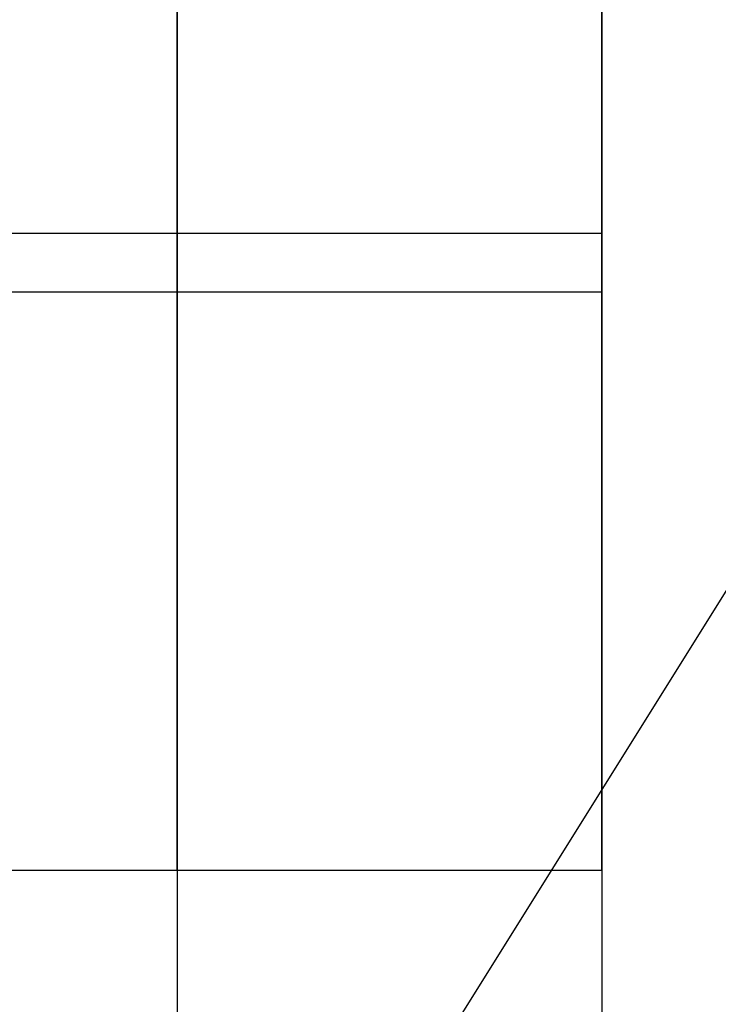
# Model space of a CAD drawing. Header units: millimetres. Extents: x 6049 to 7254, y -11340 to -10297.
# Tile 155 of 237: x 6663.29 to 6664.93, y -10644.91 to -10642.59. Entities that reach past the tile are written whole.
import ezdxf

# ---------------------------------------------------------------- set-up
doc = ezdxf.new("R2010")
doc.units = ezdxf.units.MM
doc.layers.add('luz', color=7, linetype='Continuous')

msp = doc.modelspace()

# ---------------------------------------------------------------- linework, layer by layer
at = {"color": 7, "true_color": 0xffffff}
for p, q in [((6664.6597, -10625.5962, 261.0594), (6664.6597, -10651.5962, 261.0594)), ((6663.6597, -10640.5962, 238.0594), (6663.6597, -10645.8718, 238.0594)), ((6664.6597, -10640.5962, 238.0594), (6664.6597, -10645.8718, 238.0594)), ((6663.6597, -10642.613, 252.6394), (6663.6597, -10642.5643, 252.6569)), ((6663.6597, -10642.5643, 255.462), (6663.6597, -10642.613, 255.4795)), ((6663.6597, -10642.613, 242.6394), (6663.6597, -10642.5643, 242.6569)), ((6663.6597, -10642.5643, 245.462), (6663.6597, -10642.613, 245.4795)), ((6664.6597, -10642.5643, 252.6569), (6664.6597, -10642.613, 252.6394)), ((6664.6597, -10642.613, 255.4795), (6664.6597, -10642.5643, 255.462)), ((6664.6597, -10642.5643, 242.6569), (6664.6597, -10642.613, 242.6394)), ((6664.6597, -10642.613, 245.4795), (6664.6597, -10642.5643, 245.462)), ((6663.6597, -10642.6623, 252.6236), (6663.6597, -10642.613, 252.6394)), ((6663.6597, -10642.613, 255.4795), (6663.6597, -10642.6623, 255.4953)), ((6663.6597, -10642.6623, 242.6236), (6663.6597, -10642.613, 242.6394)), ((6663.6597, -10642.613, 245.4795), (6663.6597, -10642.6623, 245.4953)), ((6664.6597, -10642.613, 252.6394), (6664.6597, -10642.6623, 252.6236)), ((6664.6597, -10642.6623, 255.4953), (6664.6597, -10642.613, 255.4795)), ((6664.6597, -10642.613, 242.6394), (6664.6597, -10642.6623, 242.6236)), ((6664.6597, -10642.6623, 245.4953), (6664.6597, -10642.613, 245.4795)), ((6663.6597, -10642.7121, 252.6094), (6663.6597, -10642.6623, 252.6236)), ((6663.6597, -10642.6623, 255.4953), (6663.6597, -10642.7121, 255.5094)), ((6663.6597, -10642.7121, 242.6094), (6663.6597, -10642.6623, 242.6236)), ((6663.6597, -10642.6623, 245.4953), (6663.6597, -10642.7121, 245.5094)), ((6664.6597, -10642.6623, 252.6236), (6664.6597, -10642.7121, 252.6094)), ((6664.6597, -10642.7121, 255.5094), (6664.6597, -10642.6623, 255.4953)), ((6664.6597, -10642.6623, 242.6236), (6664.6597, -10642.7121, 242.6094)), ((6664.6597, -10642.7121, 245.5094), (6664.6597, -10642.6623, 245.4953)), ((6663.6597, -10642.7624, 252.597), (6663.6597, -10642.7121, 252.6094)), ((6663.6597, -10642.7121, 255.5094), (6663.6597, -10642.7624, 255.5218)), ((6663.6597, -10642.7624, 242.597), (6663.6597, -10642.7121, 242.6094)), ((6663.6597, -10642.7121, 245.5094), (6663.6597, -10642.7624, 245.5218)), ((6664.6597, -10642.7121, 252.6094), (6664.6597, -10642.7624, 252.597)), ((6664.6597, -10642.7624, 255.5218), (6664.6597, -10642.7121, 255.5094)), ((6664.6597, -10642.7121, 242.6094), (6664.6597, -10642.7624, 242.597)), ((6664.6597, -10642.7624, 245.5218), (6664.6597, -10642.7121, 245.5094)), ((6663.6597, -10642.8131, 252.5864), (6663.6597, -10642.7624, 252.597)), ((6663.6597, -10642.7624, 255.5218), (6663.6597, -10642.8131, 255.5325)), ((6663.6597, -10642.8131, 242.5864), (6663.6597, -10642.7624, 242.597)), ((6663.6597, -10642.7624, 245.5218), (6663.6597, -10642.8131, 245.5325)), ((6664.6597, -10642.7624, 252.597), (6664.6597, -10642.8131, 252.5864)), ((6664.6597, -10642.8131, 255.5325), (6664.6597, -10642.7624, 255.5218)), ((6664.6597, -10642.7624, 242.597), (6664.6597, -10642.8131, 242.5864)), ((6664.6597, -10642.8131, 245.5325), (6664.6597, -10642.7624, 245.5218)), ((6663.6597, -10642.8641, 252.5775), (6663.6597, -10642.8131, 252.5864)), ((6663.6597, -10642.8131, 255.5325), (6663.6597, -10642.8641, 255.5414)), ((6663.6597, -10642.8641, 242.5775), (6663.6597, -10642.8131, 242.5864)), ((6663.6597, -10642.8131, 245.5325), (6663.6597, -10642.8641, 245.5414)), ((6664.6597, -10642.8131, 252.5864), (6664.6597, -10642.8641, 252.5775)), ((6664.6597, -10642.8641, 255.5414), (6664.6597, -10642.8131, 255.5325)), ((6664.6597, -10642.8131, 242.5864), (6664.6597, -10642.8641, 242.5775)), ((6664.6597, -10642.8641, 245.5414), (6664.6597, -10642.8131, 245.5325)), ((6663.6597, -10642.9154, 252.5704), (6663.6597, -10642.8641, 252.5775)), ((6663.6597, -10642.8641, 255.5414), (6663.6597, -10642.9154, 255.5485)), ((6663.6597, -10642.9154, 242.5704), (6663.6597, -10642.8641, 242.5775)), ((6663.6597, -10642.8641, 245.5414), (6663.6597, -10642.9154, 245.5485)), ((6664.6597, -10642.8641, 252.5775), (6664.6597, -10642.9154, 252.5704)), ((6664.6597, -10642.9154, 255.5485), (6664.6597, -10642.8641, 255.5414)), ((6664.6597, -10642.8641, 242.5775), (6664.6597, -10642.9154, 242.5704)), ((6664.6597, -10642.9154, 245.5485), (6664.6597, -10642.8641, 245.5414)), ((6663.6597, -10642.9669, 252.565), (6663.6597, -10642.9154, 252.5704)), ((6663.6597, -10642.9154, 255.5485), (6663.6597, -10642.9669, 255.5539)), ((6663.6597, -10642.9669, 242.565), (6663.6597, -10642.9154, 242.5704)), ((6663.6597, -10642.9154, 245.5485), (6663.6597, -10642.9669, 245.5539)), ((6664.6597, -10642.9154, 252.5704), (6664.6597, -10642.9669, 252.565)), ((6664.6597, -10642.9669, 255.5539), (6664.6597, -10642.9154, 255.5485)), ((6664.6597, -10642.9154, 242.5704), (6664.6597, -10642.9669, 242.565)), ((6664.6597, -10642.9669, 245.5539), (6664.6597, -10642.9154, 245.5485)), ((6663.6597, -10643.0185, 252.5614), (6663.6597, -10642.9669, 252.565)), ((6663.6597, -10642.9669, 255.5539), (6663.6597, -10643.0185, 255.5574)), ((6663.6597, -10643.0185, 242.5614), (6663.6597, -10642.9669, 242.565)), ((6663.6597, -10642.9669, 245.5539), (6663.6597, -10643.0185, 245.5574)), ((6664.6597, -10642.9669, 252.565), (6664.6597, -10643.0185, 252.5614)), ((6664.6597, -10643.0185, 255.5574), (6664.6597, -10642.9669, 255.5539)), ((6664.6597, -10642.9669, 242.565), (6664.6597, -10643.0185, 242.5614)), ((6664.6597, -10643.0185, 245.5574), (6664.6597, -10642.9669, 245.5539)), ((6663.6597, -10643.0703, 252.5597), (6663.6597, -10643.0185, 252.5614)), ((6663.6597, -10643.0185, 255.5574), (6663.6597, -10643.0703, 255.5592)), ((6663.6597, -10643.0703, 242.5597), (6663.6597, -10643.0185, 242.5614)), ((6663.6597, -10643.0185, 245.5574), (6663.6597, -10643.0703, 245.5592)), ((6664.6597, -10643.0185, 252.5614), (6664.6597, -10643.0703, 252.5597)), ((6664.6597, -10643.0703, 255.5592), (6664.6597, -10643.0185, 255.5574)), ((6664.6597, -10643.0185, 242.5614), (6664.6597, -10643.0703, 242.5597)), ((6664.6597, -10643.0703, 245.5592), (6664.6597, -10643.0185, 245.5574)), ((6663.6597, -10643.1221, 252.5597), (6663.6597, -10643.0703, 252.5597)), ((6663.6597, -10643.0703, 255.5592), (6663.6597, -10643.1221, 255.5592)), ((6663.6597, -10643.1221, 242.5597), (6663.6597, -10643.0703, 242.5597)), ((6663.6597, -10643.0703, 245.5592), (6663.6597, -10643.1221, 245.5592)), ((6664.6597, -10643.0703, 252.5597), (6664.6597, -10643.1221, 252.5597)), ((6664.6597, -10643.1221, 255.5592), (6664.6597, -10643.0703, 255.5592)), ((6664.6597, -10643.0703, 242.5597), (6664.6597, -10643.1221, 242.5597)), ((6664.6597, -10643.1221, 245.5592), (6664.6597, -10643.0703, 245.5592)), ((6662.6597, -10643.0962, 252.5594), (6664.6597, -10643.0962, 252.5594)), ((6662.6597, -10643.0962, 255.5594), (6664.6597, -10643.0962, 255.5594)), ((6662.6597, -10643.0962, 242.5594), (6664.6597, -10643.0962, 242.5594)), ((6662.6597, -10643.0962, 245.5594), (6664.6597, -10643.0962, 245.5594)), ((6663.6597, -10643.1738, 252.5614), (6663.6597, -10643.1221, 252.5597)), ((6663.6597, -10643.1221, 255.5592), (6663.6597, -10643.1738, 255.5574)), ((6663.6597, -10643.1738, 242.5614), (6663.6597, -10643.1221, 242.5597)), ((6663.6597, -10643.1221, 245.5592), (6663.6597, -10643.1738, 245.5574)), ((6664.6597, -10643.1221, 252.5597), (6664.6597, -10643.1738, 252.5614)), ((6664.6597, -10643.1738, 255.5574), (6664.6597, -10643.1221, 255.5592)), ((6664.6597, -10643.1221, 242.5597), (6664.6597, -10643.1738, 242.5614)), ((6664.6597, -10643.1738, 245.5574), (6664.6597, -10643.1221, 245.5592)), ((6663.6597, -10643.2255, 252.565), (6663.6597, -10643.1738, 252.5614)), ((6663.6597, -10643.1738, 255.5574), (6663.6597, -10643.2255, 255.5539)), ((6663.6597, -10643.2255, 242.565), (6663.6597, -10643.1738, 242.5614)), ((6663.6597, -10643.1738, 245.5574), (6663.6597, -10643.2255, 245.5539)), ((6664.6597, -10643.1738, 252.5614), (6664.6597, -10643.2255, 252.565)), ((6664.6597, -10643.2255, 255.5539), (6664.6597, -10643.1738, 255.5574)), ((6664.6597, -10643.1738, 242.5614), (6664.6597, -10643.2255, 242.565)), ((6664.6597, -10643.2255, 245.5539), (6664.6597, -10643.1738, 245.5574)), ((6662.6597, -10643.234, 238.0594), (6664.6597, -10643.234, 238.0594)), ((6663.6597, -10643.277, 252.5704), (6663.6597, -10643.2255, 252.565)), ((6663.6597, -10643.2255, 255.5539), (6663.6597, -10643.277, 255.5485)), ((6663.6597, -10643.277, 242.5704), (6663.6597, -10643.2255, 242.565)), ((6663.6597, -10643.2255, 245.5539), (6663.6597, -10643.277, 245.5485)), ((6664.6597, -10643.2255, 252.565), (6664.6597, -10643.277, 252.5704)), ((6664.6597, -10643.277, 255.5485), (6664.6597, -10643.2255, 255.5539)), ((6664.6597, -10643.2255, 242.565), (6664.6597, -10643.277, 242.5704)), ((6664.6597, -10643.277, 245.5485), (6664.6597, -10643.2255, 245.5539)), ((6663.6597, -10643.3283, 252.5775), (6663.6597, -10643.277, 252.5704)), ((6663.6597, -10643.277, 255.5485), (6663.6597, -10643.3283, 255.5414)), ((6663.6597, -10643.3283, 242.5775), (6663.6597, -10643.277, 242.5704)), ((6663.6597, -10643.277, 245.5485), (6663.6597, -10643.3283, 245.5414)), ((6664.6597, -10643.277, 252.5704), (6664.6597, -10643.3283, 252.5775)), ((6664.6597, -10643.3283, 255.5414), (6664.6597, -10643.277, 255.5485)), ((6664.6597, -10643.277, 242.5704), (6664.6597, -10643.3283, 242.5775)), ((6664.6597, -10643.3283, 245.5414), (6664.6597, -10643.277, 245.5485)), ((6663.6597, -10643.3793, 252.5864), (6663.6597, -10643.3283, 252.5775)), ((6663.6597, -10643.3283, 255.5414), (6663.6597, -10643.3793, 255.5325)), ((6663.6597, -10643.3793, 242.5864), (6663.6597, -10643.3283, 242.5775)), ((6663.6597, -10643.3283, 245.5414), (6663.6597, -10643.3793, 245.5325)), ((6664.6597, -10643.3283, 252.5775), (6664.6597, -10643.3793, 252.5864)), ((6664.6597, -10643.3793, 255.5325), (6664.6597, -10643.3283, 255.5414)), ((6664.6597, -10643.3283, 242.5775), (6664.6597, -10643.3793, 242.5864)), ((6664.6597, -10643.3793, 245.5325), (6664.6597, -10643.3283, 245.5414)), ((6663.6597, -10643.43, 252.597), (6663.6597, -10643.3793, 252.5864)), ((6663.6597, -10643.3793, 255.5325), (6663.6597, -10643.43, 255.5218)), ((6663.6597, -10643.43, 242.597), (6663.6597, -10643.3793, 242.5864)), ((6663.6597, -10643.3793, 245.5325), (6663.6597, -10643.43, 245.5218)), ((6664.6597, -10643.3793, 252.5864), (6664.6597, -10643.43, 252.597)), ((6664.6597, -10643.43, 255.5218), (6664.6597, -10643.3793, 255.5325)), ((6664.6597, -10643.3793, 242.5864), (6664.6597, -10643.43, 242.597)), ((6664.6597, -10643.43, 245.5218), (6664.6597, -10643.3793, 245.5325)), ((6663.6597, -10643.4802, 252.6094), (6663.6597, -10643.43, 252.597)), ((6663.6597, -10643.43, 255.5218), (6663.6597, -10643.4802, 255.5094)), ((6663.6597, -10643.4802, 242.6094), (6663.6597, -10643.43, 242.597)), ((6663.6597, -10643.43, 245.5218), (6663.6597, -10643.4802, 245.5094)), ((6664.6597, -10643.43, 252.597), (6664.6597, -10643.4802, 252.6094)), ((6664.6597, -10643.4802, 255.5094), (6664.6597, -10643.43, 255.5218)), ((6664.6597, -10643.43, 242.597), (6664.6597, -10643.4802, 242.6094)), ((6664.6597, -10643.4802, 245.5094), (6664.6597, -10643.43, 245.5218)), ((6663.6597, -10643.53, 252.6236), (6663.6597, -10643.4802, 252.6094)), ((6663.6597, -10643.4802, 255.5094), (6663.6597, -10643.53, 255.4953)), ((6663.6597, -10643.53, 242.6236), (6663.6597, -10643.4802, 242.6094)), ((6663.6597, -10643.4802, 245.5094), (6663.6597, -10643.53, 245.4953)), ((6664.6597, -10643.4802, 252.6094), (6664.6597, -10643.53, 252.6236)), ((6664.6597, -10643.53, 255.4953), (6664.6597, -10643.4802, 255.5094)), ((6664.6597, -10643.4802, 242.6094), (6664.6597, -10643.53, 242.6236)), ((6664.6597, -10643.53, 245.4953), (6664.6597, -10643.4802, 245.5094)), ((6663.6597, -10643.5793, 252.6394), (6663.6597, -10643.53, 252.6236)), ((6663.6597, -10643.53, 255.4953), (6663.6597, -10643.5793, 255.4795)), ((6663.6597, -10643.5793, 242.6394), (6663.6597, -10643.53, 242.6236)), ((6663.6597, -10643.53, 245.4953), (6663.6597, -10643.5793, 245.4795)), ((6664.6597, -10643.53, 252.6236), (6664.6597, -10643.5793, 252.6394)), ((6664.6597, -10643.5793, 255.4795), (6664.6597, -10643.53, 255.4953)), ((6664.6597, -10643.53, 242.6236), (6664.6597, -10643.5793, 242.6394)), ((6664.6597, -10643.5793, 245.4795), (6664.6597, -10643.53, 245.4953)), ((6663.6597, -10643.6281, 252.6569), (6663.6597, -10643.5793, 252.6394)), ((6663.6597, -10643.5793, 255.4795), (6663.6597, -10643.6281, 255.462)), ((6663.6597, -10643.6281, 242.6569), (6663.6597, -10643.5793, 242.6394)), ((6663.6597, -10643.5793, 245.4795), (6663.6597, -10643.6281, 245.462)), ((6664.6597, -10643.5793, 252.6394), (6664.6597, -10643.6281, 252.6569)), ((6664.6597, -10643.6281, 255.462), (6664.6597, -10643.5793, 255.4795)), ((6664.6597, -10643.5793, 242.6394), (6664.6597, -10643.6281, 242.6569)), ((6664.6597, -10643.6281, 245.462), (6664.6597, -10643.5793, 245.4795)), ((6663.6597, -10643.6762, 252.6761), (6663.6597, -10643.6281, 252.6569)), ((6663.6597, -10643.6281, 255.462), (6663.6597, -10643.6762, 255.4428)), ((6663.6597, -10643.6762, 242.6761), (6663.6597, -10643.6281, 242.6569)), ((6663.6597, -10643.6281, 245.462), (6663.6597, -10643.6762, 245.4428)), ((6664.6597, -10643.6281, 252.6569), (6664.6597, -10643.6762, 252.6761)), ((6664.6597, -10643.6762, 255.4428), (6664.6597, -10643.6281, 255.462)), ((6664.6597, -10643.6281, 242.6569), (6664.6597, -10643.6762, 242.6761)), ((6664.6597, -10643.6762, 245.4428), (6664.6597, -10643.6281, 245.462)), ((6663.6597, -10643.7236, 252.697), (6663.6597, -10643.6762, 252.6761)), ((6663.6597, -10643.6762, 255.4428), (6663.6597, -10643.7236, 255.4219)), ((6663.6597, -10643.7236, 242.697), (6663.6597, -10643.6762, 242.6761)), ((6663.6597, -10643.6762, 245.4428), (6663.6597, -10643.7236, 245.4219)), ((6664.6597, -10643.6762, 252.6761), (6664.6597, -10643.7236, 252.697)), ((6664.6597, -10643.7236, 255.4219), (6664.6597, -10643.6762, 255.4428)), ((6664.6597, -10643.6762, 242.6761), (6664.6597, -10643.7236, 242.697)), ((6664.6597, -10643.7236, 245.4219), (6664.6597, -10643.6762, 245.4428)), ((6663.6597, -10643.7702, 252.7194), (6663.6597, -10643.7236, 252.697)), ((6663.6597, -10643.7236, 255.4219), (6663.6597, -10643.7702, 255.3995)), ((6663.6597, -10643.7702, 242.7194), (6663.6597, -10643.7236, 242.697)), ((6663.6597, -10643.7236, 245.4219), (6663.6597, -10643.7702, 245.3995)), ((6664.6597, -10643.7236, 252.697), (6664.6597, -10643.7702, 252.7194)), ((6664.6597, -10643.7702, 255.3995), (6664.6597, -10643.7236, 255.4219)), ((6664.6597, -10643.7236, 242.697), (6664.6597, -10643.7702, 242.7194)), ((6664.6597, -10643.7702, 245.3995), (6664.6597, -10643.7236, 245.4219)), ((6663.6597, -10643.8161, 252.7435), (6663.6597, -10643.7702, 252.7194)), ((6663.6597, -10643.7702, 255.3995), (6663.6597, -10643.8161, 255.3754)), ((6663.6597, -10643.8161, 242.7435), (6663.6597, -10643.7702, 242.7194)), ((6663.6597, -10643.7702, 245.3995), (6663.6597, -10643.8161, 245.3754)), ((6664.6597, -10643.7702, 252.7194), (6664.6597, -10643.8161, 252.7435)), ((6664.6597, -10643.8161, 255.3754), (6664.6597, -10643.7702, 255.3995)), ((6664.6597, -10643.7702, 242.7194), (6664.6597, -10643.8161, 242.7435)), ((6664.6597, -10643.8161, 245.3754), (6664.6597, -10643.7702, 245.3995)), ((6663.6597, -10643.8611, 252.7691), (6663.6597, -10643.8161, 252.7435)), ((6663.6597, -10643.8161, 255.3754), (6663.6597, -10643.8611, 255.3498)), ((6663.6597, -10643.8611, 242.7691), (6663.6597, -10643.8161, 242.7435)), ((6663.6597, -10643.8161, 245.3754), (6663.6597, -10643.8611, 245.3498)), ((6664.6597, -10643.8161, 252.7435), (6664.6597, -10643.8611, 252.7691)), ((6664.6597, -10643.8611, 255.3498), (6664.6597, -10643.8161, 255.3754)), ((6664.6597, -10643.8161, 242.7435), (6664.6597, -10643.8611, 242.7691)), ((6664.6597, -10643.8611, 245.3498), (6664.6597, -10643.8161, 245.3754)), ((6663.6597, -10643.9051, 252.7963), (6663.6597, -10643.8611, 252.7691)), ((6663.6597, -10643.8611, 255.3498), (6663.6597, -10643.9051, 255.3226)), ((6663.6597, -10643.9051, 242.7963), (6663.6597, -10643.8611, 242.7691)), ((6663.6597, -10643.8611, 245.3498), (6663.6597, -10643.9051, 245.3226)), ((6664.6597, -10643.8611, 252.7691), (6664.6597, -10643.9051, 252.7963)), ((6664.6597, -10643.9051, 255.3226), (6664.6597, -10643.8611, 255.3498)), ((6664.6597, -10643.8611, 242.7691), (6664.6597, -10643.9051, 242.7963)), ((6664.6597, -10643.9051, 245.3226), (6664.6597, -10643.8611, 245.3498)), ((6663.6597, -10643.9483, 252.825), (6663.6597, -10643.9051, 252.7963)), ((6663.6597, -10643.9051, 255.3226), (6663.6597, -10643.9483, 255.2939)), ((6663.6597, -10643.9483, 242.825), (6663.6597, -10643.9051, 242.7963)), ((6663.6597, -10643.9051, 245.3226), (6663.6597, -10643.9483, 245.2939)), ((6664.6597, -10643.9051, 252.7963), (6664.6597, -10643.9483, 252.825)), ((6664.6597, -10643.9483, 255.2939), (6664.6597, -10643.9051, 255.3226)), ((6664.6597, -10643.9051, 242.7963), (6664.6597, -10643.9483, 242.825)), ((6664.6597, -10643.9483, 245.2939), (6664.6597, -10643.9051, 245.3226)), ((6663.6597, -10643.9904, 252.8551), (6663.6597, -10643.9483, 252.825)), ((6663.6597, -10643.9483, 255.2939), (6663.6597, -10643.9904, 255.2638)), ((6663.6597, -10643.9904, 242.8551), (6663.6597, -10643.9483, 242.825)), ((6663.6597, -10643.9483, 245.2939), (6663.6597, -10643.9904, 245.2638)), ((6664.6597, -10643.9483, 252.825), (6664.6597, -10643.9904, 252.8551)), ((6664.6597, -10643.9904, 255.2638), (6664.6597, -10643.9483, 255.2939)), ((6664.6597, -10643.9483, 242.825), (6664.6597, -10643.9904, 242.8551)), ((6664.6597, -10643.9904, 245.2638), (6664.6597, -10643.9483, 245.2939)), ((6663.6597, -10644.0314, 252.8867), (6663.6597, -10643.9904, 252.8551)), ((6663.6597, -10643.9904, 255.2638), (6663.6597, -10644.0314, 255.2322)), ((6663.6597, -10644.0314, 242.8867), (6663.6597, -10643.9904, 242.8551)), ((6663.6597, -10643.9904, 245.2638), (6663.6597, -10644.0314, 245.2322)), ((6664.6597, -10643.9904, 252.8551), (6664.6597, -10644.0314, 252.8867)), ((6664.6597, -10644.0314, 255.2322), (6664.6597, -10643.9904, 255.2638)), ((6664.6597, -10643.9904, 242.8551), (6664.6597, -10644.0314, 242.8867)), ((6664.6597, -10644.0314, 245.2322), (6664.6597, -10643.9904, 245.2638)), ((6663.6597, -10644.0713, 252.9197), (6663.6597, -10644.0314, 252.8867)), ((6663.6597, -10644.0314, 255.2322), (6663.6597, -10644.0713, 255.1992)), ((6663.6597, -10644.0713, 242.9197), (6663.6597, -10644.0314, 242.8867)), ((6663.6597, -10644.0314, 245.2322), (6663.6597, -10644.0713, 245.1992)), ((6664.6597, -10644.0314, 252.8867), (6664.6597, -10644.0713, 252.9197)), ((6664.6597, -10644.0713, 255.1992), (6664.6597, -10644.0314, 255.2322)), ((6664.6597, -10644.0314, 242.8867), (6664.6597, -10644.0713, 242.9197)), ((6664.6597, -10644.0713, 245.1992), (6664.6597, -10644.0314, 245.2322)), ((6663.6597, -10644.1101, 252.954), (6663.6597, -10644.0713, 252.9197)), ((6663.6597, -10644.0713, 255.1992), (6663.6597, -10644.1101, 255.1649)), ((6663.6597, -10644.1101, 242.954), (6663.6597, -10644.0713, 242.9197)), ((6663.6597, -10644.0713, 245.1992), (6663.6597, -10644.1101, 245.1649)), ((6664.6597, -10644.0713, 252.9197), (6664.6597, -10644.1101, 252.954)), ((6664.6597, -10644.1101, 255.1649), (6664.6597, -10644.0713, 255.1992)), ((6664.6597, -10644.0713, 242.9197), (6664.6597, -10644.1101, 242.954)), ((6664.6597, -10644.1101, 245.1649), (6664.6597, -10644.0713, 245.1992)), ((6663.6597, -10644.1476, 252.9897), (6663.6597, -10644.1101, 252.954)), ((6663.6597, -10644.1101, 255.1649), (6663.6597, -10644.1476, 255.1292)), ((6663.6597, -10644.1476, 242.9897), (6663.6597, -10644.1101, 242.954)), ((6663.6597, -10644.1101, 245.1649), (6663.6597, -10644.1476, 245.1292)), ((6664.6597, -10644.1101, 252.954), (6664.6597, -10644.1476, 252.9897)), ((6664.6597, -10644.1476, 255.1292), (6664.6597, -10644.1101, 255.1649)), ((6664.6597, -10644.1101, 242.954), (6664.6597, -10644.1476, 242.9897)), ((6664.6597, -10644.1476, 245.1292), (6664.6597, -10644.1101, 245.1649)), ((6663.6597, -10644.1839, 253.0266), (6663.6597, -10644.1476, 252.9897)), ((6663.6597, -10644.1476, 255.1292), (6663.6597, -10644.1839, 255.0923)), ((6663.6597, -10644.1839, 243.0266), (6663.6597, -10644.1476, 242.9897)), ((6663.6597, -10644.1476, 245.1292), (6663.6597, -10644.1839, 245.0923)), ((6664.6597, -10644.1476, 252.9897), (6664.6597, -10644.1839, 253.0266)), ((6664.6597, -10644.1839, 255.0923), (6664.6597, -10644.1476, 255.1292)), ((6664.6597, -10644.1476, 242.9897), (6664.6597, -10644.1839, 243.0266)), ((6664.6597, -10644.1839, 245.0923), (6664.6597, -10644.1476, 245.1292)), ((6663.6597, -10644.2189, 253.0648), (6663.6597, -10644.1839, 253.0266)), ((6663.6597, -10644.1839, 255.0923), (6663.6597, -10644.2189, 255.0541)), ((6663.6597, -10644.2189, 243.0648), (6663.6597, -10644.1839, 243.0266)), ((6663.6597, -10644.1839, 245.0923), (6663.6597, -10644.2189, 245.0541)), ((6664.6597, -10644.1839, 253.0266), (6664.6597, -10644.2189, 253.0648)), ((6664.6597, -10644.2189, 255.0541), (6664.6597, -10644.1839, 255.0923)), ((6664.6597, -10644.1839, 243.0266), (6664.6597, -10644.2189, 243.0648)), ((6664.6597, -10644.2189, 245.0541), (6664.6597, -10644.1839, 245.0923)), ((6663.6597, -10644.2526, 253.1041), (6663.6597, -10644.2189, 253.0648)), ((6663.6597, -10644.2189, 255.0541), (6663.6597, -10644.2526, 255.0148)), ((6663.6597, -10644.2526, 243.1041), (6663.6597, -10644.2189, 243.0648)), ((6663.6597, -10644.2189, 245.0541), (6663.6597, -10644.2526, 245.0148)), ((6664.6597, -10644.2189, 253.0648), (6664.6597, -10644.2526, 253.1041)), ((6664.6597, -10644.2526, 255.0148), (6664.6597, -10644.2189, 255.0541)), ((6664.6597, -10644.2189, 243.0648), (6664.6597, -10644.2526, 243.1041)), ((6664.6597, -10644.2526, 245.0148), (6664.6597, -10644.2189, 245.0541)), ((6663.6597, -10644.2849, 253.1446), (6663.6597, -10644.2526, 253.1041)), ((6663.6597, -10644.2526, 255.0148), (6663.6597, -10644.2849, 254.9743)), ((6663.6597, -10644.2849, 243.1446), (6663.6597, -10644.2526, 243.1041)), ((6663.6597, -10644.2526, 245.0148), (6663.6597, -10644.2849, 244.9743)), ((6664.6597, -10644.2526, 253.1041), (6664.6597, -10644.2849, 253.1446)), ((6664.6597, -10644.2849, 254.9743), (6664.6597, -10644.2526, 255.0148)), ((6664.6597, -10644.2526, 243.1041), (6664.6597, -10644.2849, 243.1446)), ((6664.6597, -10644.2849, 244.9743), (6664.6597, -10644.2526, 245.0148)), ((6663.6597, -10644.3158, 253.1862), (6663.6597, -10644.2849, 253.1446)), ((6663.6597, -10644.2849, 254.9743), (6663.6597, -10644.3158, 254.9327)), ((6663.6597, -10644.3158, 243.1862), (6663.6597, -10644.2849, 243.1446)), ((6663.6597, -10644.2849, 244.9743), (6663.6597, -10644.3158, 244.9327)), ((6664.6597, -10644.2849, 253.1446), (6664.6597, -10644.3158, 253.1862)), ((6664.6597, -10644.3158, 254.9327), (6664.6597, -10644.2849, 254.9743)), ((6664.6597, -10644.2849, 243.1446), (6664.6597, -10644.3158, 243.1862)), ((6664.6597, -10644.3158, 244.9327), (6664.6597, -10644.2849, 244.9743)), ((6663.6597, -10644.3452, 253.2288), (6663.6597, -10644.3158, 253.1862)), ((6663.6597, -10644.3158, 254.9327), (6663.6597, -10644.3452, 254.8901)), ((6663.6597, -10644.3452, 243.2288), (6663.6597, -10644.3158, 243.1862)), ((6663.6597, -10644.3158, 244.9327), (6663.6597, -10644.3452, 244.8901)), ((6664.6597, -10644.3158, 253.1862), (6664.6597, -10644.3452, 253.2288)), ((6664.6597, -10644.3452, 254.8901), (6664.6597, -10644.3158, 254.9327)), ((6664.6597, -10644.3158, 243.1862), (6664.6597, -10644.3452, 243.2288)), ((6664.6597, -10644.3452, 244.8901), (6664.6597, -10644.3158, 244.9327)), ((6663.6597, -10644.3731, 253.2724), (6663.6597, -10644.3452, 253.2288)), ((6663.6597, -10644.3452, 254.8901), (6663.6597, -10644.3731, 254.8465)), ((6663.6597, -10644.3731, 243.2724), (6663.6597, -10644.3452, 243.2288)), ((6663.6597, -10644.3452, 244.8901), (6663.6597, -10644.3731, 244.8465)), ((6664.6597, -10644.3452, 253.2288), (6664.6597, -10644.3731, 253.2724)), ((6664.6597, -10644.3731, 254.8465), (6664.6597, -10644.3452, 254.8901)), ((6664.6597, -10644.3452, 243.2288), (6664.6597, -10644.3731, 243.2724)), ((6664.6597, -10644.3731, 244.8465), (6664.6597, -10644.3452, 244.8901)), ((6663.6597, -10644.3995, 253.3169), (6663.6597, -10644.3731, 253.2724)), ((6663.6597, -10644.3731, 254.8465), (6663.6597, -10644.3995, 254.802)), ((6663.6597, -10644.3995, 243.3169), (6663.6597, -10644.3731, 243.2724)), ((6663.6597, -10644.3731, 244.8465), (6663.6597, -10644.3995, 244.802)), ((6664.6597, -10644.3731, 253.2724), (6664.6597, -10644.3995, 253.3169)), ((6664.6597, -10644.3995, 254.802), (6664.6597, -10644.3731, 254.8465)), ((6664.6597, -10644.3731, 243.2724), (6664.6597, -10644.3995, 243.3169)), ((6664.6597, -10644.3995, 244.802), (6664.6597, -10644.3731, 244.8465)), ((6663.6597, -10644.4244, 253.3624), (6663.6597, -10644.3995, 253.3169)), ((6663.6597, -10644.3995, 254.802), (6663.6597, -10644.4244, 254.7565)), ((6663.6597, -10644.4244, 243.3624), (6663.6597, -10644.3995, 243.3169)), ((6663.6597, -10644.3995, 244.802), (6663.6597, -10644.4244, 244.7565)), ((6664.6597, -10644.3995, 253.3169), (6664.6597, -10644.4244, 253.3624)), ((6664.6597, -10644.4244, 254.7565), (6664.6597, -10644.3995, 254.802)), ((6664.6597, -10644.3995, 243.3169), (6664.6597, -10644.4244, 243.3624)), ((6664.6597, -10644.4244, 244.7565), (6664.6597, -10644.3995, 244.802)), ((6663.6597, -10644.4476, 253.4086), (6663.6597, -10644.4244, 253.3624)), ((6663.6597, -10644.4244, 254.7565), (6663.6597, -10644.4476, 254.7103)), ((6663.6597, -10644.4476, 243.4086), (6663.6597, -10644.4244, 243.3624)), ((6663.6597, -10644.4244, 244.7565), (6663.6597, -10644.4476, 244.7103)), ((6664.6597, -10644.4244, 253.3624), (6664.6597, -10644.4476, 253.4086)), ((6664.6597, -10644.4476, 254.7103), (6664.6597, -10644.4244, 254.7565)), ((6664.6597, -10644.4244, 243.3624), (6664.6597, -10644.4476, 243.4086)), ((6664.6597, -10644.4476, 244.7103), (6664.6597, -10644.4244, 244.7565)), ((6663.6597, -10644.4693, 253.4556), (6663.6597, -10644.4476, 253.4086)), ((6663.6597, -10644.4476, 254.7103), (6663.6597, -10644.4693, 254.6632)), ((6663.6597, -10644.4693, 243.4556), (6663.6597, -10644.4476, 243.4086)), ((6663.6597, -10644.4476, 244.7103), (6663.6597, -10644.4693, 244.6632)), ((6664.6597, -10644.4476, 253.4086), (6664.6597, -10644.4693, 253.4556)), ((6664.6597, -10644.4693, 254.6632), (6664.6597, -10644.4476, 254.7103)), ((6664.6597, -10644.4476, 243.4086), (6664.6597, -10644.4693, 243.4556)), ((6664.6597, -10644.4693, 244.6632), (6664.6597, -10644.4476, 244.7103)), ((6663.6597, -10644.4893, 253.5034), (6663.6597, -10644.4693, 253.4556)), ((6663.6597, -10644.4693, 254.6632), (6663.6597, -10644.4893, 254.6155)), ((6663.6597, -10644.4893, 243.5034), (6663.6597, -10644.4693, 243.4556)), ((6663.6597, -10644.4693, 244.6632), (6663.6597, -10644.4893, 244.6155)), ((6664.6597, -10644.4693, 253.4556), (6664.6597, -10644.4893, 253.5034)), ((6664.6597, -10644.4893, 254.6155), (6664.6597, -10644.4693, 254.6632)), ((6664.6597, -10644.4693, 243.4556), (6664.6597, -10644.4893, 243.5034)), ((6664.6597, -10644.4893, 244.6155), (6664.6597, -10644.4693, 244.6632)), ((6663.6597, -10644.5077, 253.5518), (6663.6597, -10644.4893, 253.5034)), ((6663.6597, -10644.4893, 254.6155), (6663.6597, -10644.5077, 254.5671)), ((6663.6597, -10644.5077, 243.5518), (6663.6597, -10644.4893, 243.5034)), ((6663.6597, -10644.4893, 244.6155), (6663.6597, -10644.5077, 244.5671)), ((6664.6597, -10644.4893, 253.5034), (6664.6597, -10644.5077, 253.5518)), ((6664.6597, -10644.5077, 254.5671), (6664.6597, -10644.4893, 254.6155)), ((6664.6597, -10644.4893, 243.5034), (6664.6597, -10644.5077, 243.5518)), ((6664.6597, -10644.5077, 244.5671), (6664.6597, -10644.4893, 244.6155)), ((6663.6597, -10644.5243, 253.6008), (6663.6597, -10644.5077, 253.5518)), ((6663.6597, -10644.5077, 254.5671), (6663.6597, -10644.5243, 254.518)), ((6663.6597, -10644.5243, 243.6008), (6663.6597, -10644.5077, 243.5518)), ((6663.6597, -10644.5077, 244.5671), (6663.6597, -10644.5243, 244.518)), ((6664.6597, -10644.5077, 253.5518), (6664.6597, -10644.5243, 253.6008)), ((6664.6597, -10644.5243, 254.518), (6664.6597, -10644.5077, 254.5671)), ((6664.6597, -10644.5077, 243.5518), (6664.6597, -10644.5243, 243.6008)), ((6664.6597, -10644.5243, 244.518), (6664.6597, -10644.5077, 244.5671)), ((6663.6597, -10644.5393, 253.6504), (6663.6597, -10644.5243, 253.6008)), ((6663.6597, -10644.5243, 254.518), (6663.6597, -10644.5393, 254.4685)), ((6663.6597, -10644.5393, 243.6504), (6663.6597, -10644.5243, 243.6008)), ((6663.6597, -10644.5243, 244.518), (6663.6597, -10644.5393, 244.4685)), ((6663.6597, -10644.5526, 253.7005), (6663.6597, -10644.5393, 253.6504)), ((6663.6597, -10644.5393, 254.4685), (6663.6597, -10644.5526, 254.4184)), ((6663.6597, -10644.5526, 243.7005), (6663.6597, -10644.5393, 243.6504)), ((6663.6597, -10644.5393, 244.4685), (6663.6597, -10644.5526, 244.4184)), ((6664.6597, -10644.5243, 253.6008), (6664.6597, -10644.5393, 253.6504)), ((6664.6597, -10644.5393, 254.4685), (6664.6597, -10644.5243, 254.518)), ((6664.6597, -10644.5243, 243.6008), (6664.6597, -10644.5393, 243.6504)), ((6664.6597, -10644.5393, 244.4685), (6664.6597, -10644.5243, 244.518)), ((6664.6597, -10644.5393, 253.6504), (6664.6597, -10644.5526, 253.7005)), ((6664.6597, -10644.5526, 254.4184), (6664.6597, -10644.5393, 254.4685)), ((6664.6597, -10644.5393, 243.6504), (6664.6597, -10644.5526, 243.7005)), ((6664.6597, -10644.5526, 244.4184), (6664.6597, -10644.5393, 244.4685)), ((6663.6597, -10644.5641, 253.7509), (6663.6597, -10644.5526, 253.7005)), ((6663.6597, -10644.5526, 254.4184), (6663.6597, -10644.5641, 254.3679)), ((6663.6597, -10644.5641, 243.7509), (6663.6597, -10644.5526, 243.7005)), ((6663.6597, -10644.5526, 244.4184), (6663.6597, -10644.5641, 244.3679)), ((6663.6597, -10644.5739, 253.8018), (6663.6597, -10644.5641, 253.7509)), ((6663.6597, -10644.5641, 254.3679), (6663.6597, -10644.5739, 254.3171)), ((6663.6597, -10644.5739, 243.8018), (6663.6597, -10644.5641, 243.7509)), ((6663.6597, -10644.5641, 244.3679), (6663.6597, -10644.5739, 244.3171)), ((6664.6597, -10644.5526, 253.7005), (6664.6597, -10644.5641, 253.7509)), ((6664.6597, -10644.5641, 254.3679), (6664.6597, -10644.5526, 254.4184)), ((6664.6597, -10644.5526, 243.7005), (6664.6597, -10644.5641, 243.7509)), ((6664.6597, -10644.5641, 244.3679), (6664.6597, -10644.5526, 244.4184)), ((6664.6597, -10644.5641, 253.7509), (6664.6597, -10644.5739, 253.8018)), ((6664.6597, -10644.5739, 254.3171), (6664.6597, -10644.5641, 254.3679)), ((6664.6597, -10644.5641, 243.7509), (6664.6597, -10644.5739, 243.8018)), ((6664.6597, -10644.5739, 244.3171), (6664.6597, -10644.5641, 244.3679)), ((6663.6597, -10644.5819, 253.853), (6663.6597, -10644.5739, 253.8018)), ((6663.6597, -10644.5739, 254.3171), (6663.6597, -10644.5819, 254.2659)), ((6663.6597, -10644.5819, 243.853), (6663.6597, -10644.5739, 243.8018)), ((6663.6597, -10644.5739, 244.3171), (6663.6597, -10644.5819, 244.2659)), ((6663.6597, -10644.5881, 253.9044), (6663.6597, -10644.5819, 253.853)), ((6663.6597, -10644.5819, 254.2659), (6663.6597, -10644.5881, 254.2145)), ((6663.6597, -10644.5881, 243.9044), (6663.6597, -10644.5819, 243.853)), ((6663.6597, -10644.5819, 244.2659), (6663.6597, -10644.5881, 244.2145)), ((6663.6597, -10644.5926, 253.956), (6663.6597, -10644.5881, 253.9044)), ((6663.6597, -10644.5881, 254.2145), (6663.6597, -10644.5926, 254.1629)), ((6663.6597, -10644.5926, 243.956), (6663.6597, -10644.5881, 243.9044)), ((6663.6597, -10644.5881, 244.2145), (6663.6597, -10644.5926, 244.1629)), ((6664.6597, -10644.5739, 253.8018), (6664.6597, -10644.5819, 253.853)), ((6664.6597, -10644.5819, 254.2659), (6664.6597, -10644.5739, 254.3171)), ((6664.6597, -10644.5739, 243.8018), (6664.6597, -10644.5819, 243.853)), ((6664.6597, -10644.5819, 244.2659), (6664.6597, -10644.5739, 244.3171)), ((6664.6597, -10644.5819, 253.853), (6664.6597, -10644.5881, 253.9044)), ((6664.6597, -10644.5881, 254.2145), (6664.6597, -10644.5819, 254.2659)), ((6664.6597, -10644.5819, 243.853), (6664.6597, -10644.5881, 243.9044)), ((6664.6597, -10644.5881, 244.2145), (6664.6597, -10644.5819, 244.2659)), ((6664.6597, -10644.5881, 253.9044), (6664.6597, -10644.5926, 253.956)), ((6664.6597, -10644.5926, 254.1629), (6664.6597, -10644.5881, 254.2145)), ((6664.6597, -10644.5881, 243.9044), (6664.6597, -10644.5926, 243.956)), ((6664.6597, -10644.5926, 244.1629), (6664.6597, -10644.5881, 244.2145)), ((6664.6597, -10644.5962, 254.0594), (6662.6597, -10644.5962, 254.0594)), ((6664.6597, -10644.5962, 244.0594), (6662.6597, -10644.5962, 244.0594)), ((6663.6597, -10644.5953, 254.0077), (6663.6597, -10644.5926, 253.956)), ((6663.6597, -10644.5926, 254.1629), (6663.6597, -10644.5953, 254.1112)), ((6663.6597, -10644.5953, 244.0077), (6663.6597, -10644.5926, 243.956)), ((6663.6597, -10644.5926, 244.1629), (6663.6597, -10644.5953, 244.1112)), ((6663.6597, -10644.5962, 254.0594), (6663.6597, -10644.5953, 254.0077)), ((6663.6597, -10644.5953, 254.1112), (6663.6597, -10644.5962, 254.0594)), ((6663.6597, -10644.5962, 244.0594), (6663.6597, -10644.5953, 244.0077)), ((6663.6597, -10644.5953, 244.1112), (6663.6597, -10644.5962, 244.0594)), ((6664.6597, -10644.5926, 253.956), (6664.6597, -10644.5953, 254.0077)), ((6664.6597, -10644.5953, 254.1112), (6664.6597, -10644.5926, 254.1629)), ((6664.6597, -10644.5926, 243.956), (6664.6597, -10644.5953, 244.0077)), ((6664.6597, -10644.5953, 244.1112), (6664.6597, -10644.5926, 244.1629)), ((6664.6597, -10644.5953, 254.0077), (6664.6597, -10644.5962, 254.0594)), ((6664.6597, -10644.5962, 254.0594), (6664.6597, -10644.5953, 254.1112)), ((6664.6597, -10644.5953, 244.0077), (6664.6597, -10644.5962, 244.0594)), ((6664.6597, -10644.5962, 244.0594), (6664.6597, -10644.5953, 244.1112))]:
    msp.add_line(p, q, dxfattribs=at)
at = {"layer": 'luz', "color": 254, "true_color": 0xcad1ee}
for p, q in [((6725.0062, -10547.8205, -34.05), (6564.9352, -10804.0132, -34.05)), ((6725.0062, -10547.8205, -32.55), (6564.9352, -10804.0132, -32.55))]:
    msp.add_line(p, q, dxfattribs=at)

doc.saveas('drawing.dxf')
